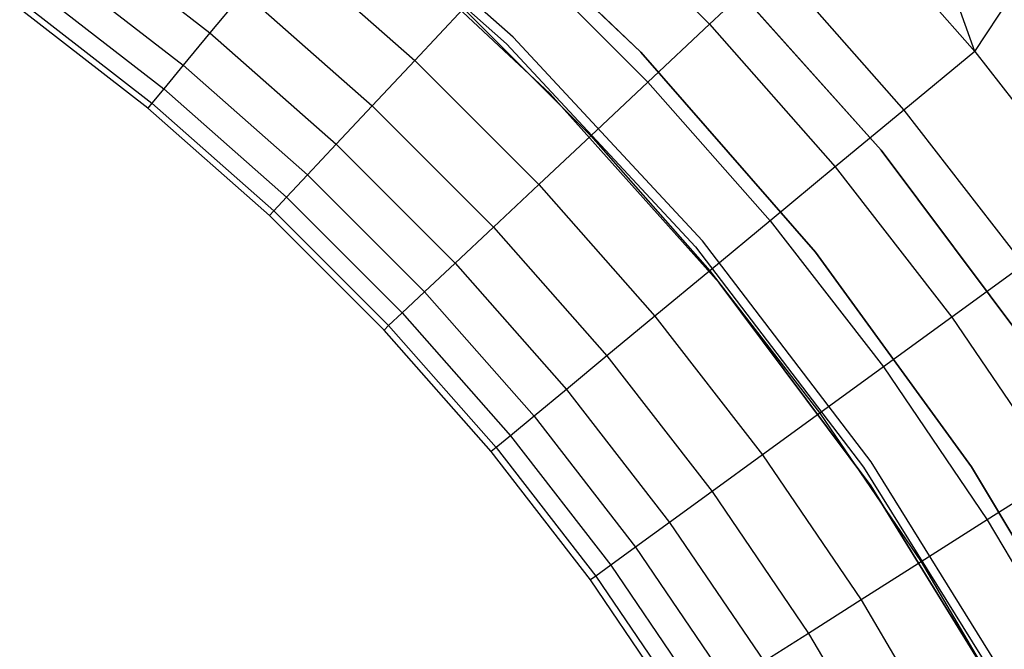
# Model space of a CAD drawing. Extents: x 0.1 to 23.7, y -11.8 to 11.8.
# Tile 52 of 56: x 17.1 to 20.5, y 4.9 to 7.1. Entities that reach past the tile are written whole.
import ezdxf

# ---------------------------------------------------------------- set-up
doc = ezdxf.new("R2010")
doc.units = 0
doc.header["$MEASUREMENT"] = 0
doc.layers.get('0').update_dxf_attribs({"color": 13, "linetype": 'CONTINUOUS'})

# ---------------------------------------------------------------- blocks, each defined once
blk = doc.blocks.new('NIKKI_ROUND_LED_L_60W_2_ST')
at = {"color": 0}
for p, q in [((20.3839, 6.9944, 0.0542), (20.0986, 7.7969, 0.0382)), ((20.3839, 6.9944, 0.0542), (20.0986, 7.7969, 0.0382)), ((18.0727, 7.6494, 3.8202), (18.7822, 7.0208, 3.8202)), ((18.0727, 7.6494, 3.8202), (18.7822, 7.0208, 3.8202)), ((18.0727, 7.6494, 2.5603), (18.7822, 7.0208, 2.5603)), ((18.0727, 7.6494, 2.5603), (18.7822, 7.0208, 2.5603)), ((18.8042, 7.0433, 3.8202), (18.0924, 7.674, 3.8202)), ((18.8042, 7.0433, 3.8202), (18.0924, 7.674, 3.8202)), ((18.8042, 7.0433, 2.5603), (18.0924, 7.674, 2.5603)), ((18.8042, 7.0433, 2.5603), (18.0924, 7.674, 2.5603)), ((18.5857, 7.6191, 2.2156), (19.2419, 6.9917, 2.2156)), ((19.2419, 6.9917, 2.0188), (18.5857, 7.6191, 2.0188)), ((19.2419, 6.9917, 2.0188), (18.5857, 7.6191, 2.0188)), ((18.5857, 7.6191, 2.2156), (19.2419, 6.9917, 2.2156)), ((19.0163, 7.547, 0.2112), (19.4762, 7.0871, 0.2112)), ((19.0163, 7.547, 0.2112), (19.4762, 7.0871, 0.2112)), ((19.9281, 7.5115, 0.0542), (20.3839, 6.9944, 0.0542)), ((19.9281, 7.5115, 0.0542), (20.3839, 6.9944, 0.0542)), ((17.3129, 7.4101, 1.2378), (17.7676, 7.0575, 1.2378)), ((17.3129, 7.4101, 1.2378), (17.7676, 7.0575, 1.2378)), ((18.2988, 7.4412, 2.7178), (18.9315, 6.8491, 2.7178)), ((18.9315, 6.8491, 2.6784), (18.2988, 7.4412, 2.6784)), ((18.2988, 7.4412, 2.7178), (18.9315, 6.8491, 2.7178)), ((18.9315, 6.8491, 2.6784), (18.2988, 7.4412, 2.6784)), ((18.0183, 7.3605, 0.7336), (18.4684, 6.9636, 0.7336)), ((18.0183, 7.3605, 0.7336), (18.4684, 6.9636, 0.7336)), ((20.0635, 6.6569, 2.2156), (19.4433, 7.3497, 2.2156)), ((19.4433, 7.3497, 2.0188), (20.0635, 6.6569, 2.0188)), ((20.0635, 6.6569, 2.2156), (19.4433, 7.3497, 2.2156)), ((19.4433, 7.3497, 2.0188), (20.0635, 6.6569, 2.0188)), ((18.8184, 7.3363, 0.3495), (19.2655, 6.8893, 0.3495)), ((18.8184, 7.3363, 0.3495), (19.2655, 6.8893, 0.3495)), ((17.2286, 7.294, 1.5243), (17.6761, 6.9469, 1.5243)), ((17.2286, 7.294, 1.5243), (17.6761, 6.9469, 1.5243)), ((19.6983, 7.2958, 0.1122), (19.4762, 7.0871, 0.2112)), ((19.6983, 7.2958, 0.1122), (19.4762, 7.0871, 0.2112)), ((19.6983, 7.2958, 0.1122), (20.1411, 6.7935, 0.1122)), ((19.6983, 7.2958, 0.1122), (20.1411, 6.7935, 0.1122)), ((20.3839, 6.9944, 0.0542), (20.5675, 7.2739, 0.0382)), ((20.3839, 6.9944, 0.0542), (20.5675, 7.2739, 0.0382)), ((17.1671, 7.2095, 1.8272), (17.6095, 6.8664, 1.8272)), ((17.1671, 7.2095, 1.8272), (17.6095, 6.8664, 1.8272)), ((17.8823, 7.1961, 0.9727), (17.7676, 7.0575, 1.2378)), ((17.8823, 7.1961, 0.9727), (17.7676, 7.0575, 1.2378)), ((17.8823, 7.1961, 0.9727), (18.3224, 6.8081, 0.9727)), ((17.8823, 7.1961, 0.9727), (18.3224, 6.8081, 0.9727)), ((17.5549, 6.8004, 2.461), (17.1168, 7.1403, 2.461)), ((17.5549, 6.8004, 2.461), (17.1168, 7.1403, 2.461)), ((17.1297, 7.1579, 2.1413), (17.5689, 6.8173, 2.1413)), ((17.1297, 7.1579, 2.1413), (17.5689, 6.8173, 2.1413)), ((18.6347, 7.1407, 0.5246), (18.4684, 6.9636, 0.7336)), ((18.6347, 7.1407, 0.5246), (18.4684, 6.9636, 0.7336)), ((18.6347, 7.1407, 0.5246), (19.0698, 6.7056, 0.5246)), ((18.6347, 7.1407, 0.5246), (19.0698, 6.7056, 0.5246)), ((19.4762, 7.0871, 0.2112), (19.2655, 6.8893, 0.3495)), ((19.4762, 7.0871, 0.2112), (19.2655, 6.8893, 0.3495)), ((19.4762, 7.0871, 0.2112), (19.9063, 6.5993, 0.2112)), ((19.4762, 7.0871, 0.2112), (19.9063, 6.5993, 0.2112)), ((17.7676, 7.0575, 1.2378), (17.6761, 6.9469, 1.5243)), ((17.7676, 7.0575, 1.2378), (17.6761, 6.9469, 1.5243)), ((17.7676, 7.0575, 1.2378), (18.1992, 6.6769, 1.2378)), ((17.7676, 7.0575, 1.2378), (18.1992, 6.6769, 1.2378)), ((19.4519, 6.3469, 3.8202), (18.8042, 7.0433, 3.8202)), ((18.8042, 7.0433, 3.8202), (18.8042, 7.0433, 2.5603)), ((19.4519, 6.3469, 3.8202), (18.8042, 7.0433, 3.8202)), ((19.4519, 6.3469, 2.5603), (18.8042, 7.0433, 2.5603)), ((18.8042, 7.0433, 3.8202), (18.8042, 7.0433, 2.5603)), ((19.4519, 6.3469, 2.5603), (18.8042, 7.0433, 2.5603)), ((18.7822, 7.0208, 3.8202), (19.4279, 6.3266, 3.8202)), ((18.7822, 7.0208, 3.8202), (19.4279, 6.3266, 3.8202)), ((18.7822, 7.0208, 3.8202), (18.7822, 7.0208, 2.5603)), ((18.7822, 7.0208, 2.5603), (19.4279, 6.3266, 2.5603)), ((18.7822, 7.0208, 3.8202), (18.7822, 7.0208, 2.5603)), ((18.7822, 7.0208, 2.5603), (19.4279, 6.3266, 2.5603)), ((19.2419, 6.9917, 2.2156), (19.8392, 6.3081, 2.2156)), ((19.8392, 6.3081, 2.0188), (19.2419, 6.9917, 2.0188)), ((19.2419, 6.9917, 2.0188), (19.2419, 6.9917, 2.2156)), ((19.2419, 6.9917, 2.0188), (19.2419, 6.9917, 2.2156)), ((19.8392, 6.3081, 2.0188), (19.2419, 6.9917, 2.0188)), ((19.2419, 6.9917, 2.2156), (19.8392, 6.3081, 2.2156)), ((20.3839, 6.9944, 0.0542), (20.1411, 6.7935, 0.1122)), ((20.3839, 6.9944, 0.0542), (20.1411, 6.7935, 0.1122)), ((20.3839, 6.9944, 0.0542), (20.8064, 6.4497, 0.0542)), ((20.3839, 6.9944, 0.0542), (20.8064, 6.4497, 0.0542)), ((17.6761, 6.9469, 1.5243), (17.6095, 6.8664, 1.8272)), ((17.6761, 6.9469, 1.5243), (17.6095, 6.8664, 1.8272)), ((17.6761, 6.9469, 1.5243), (18.101, 6.5723, 1.5243)), ((17.6761, 6.9469, 1.5243), (18.101, 6.5723, 1.5243)), ((18.4684, 6.9636, 0.7336), (18.3224, 6.8081, 0.9727)), ((18.4684, 6.9636, 0.7336), (18.3224, 6.8081, 0.9727)), ((18.4684, 6.9636, 0.7336), (18.8928, 6.5393, 0.7336)), ((18.4684, 6.9636, 0.7336), (18.8928, 6.5393, 0.7336)), ((19.2655, 6.8893, 0.3495), (19.0698, 6.7056, 0.5246)), ((19.2655, 6.8893, 0.3495), (19.0698, 6.7056, 0.5246)), ((19.2655, 6.8893, 0.3495), (19.6836, 6.415, 0.3495)), ((19.2655, 6.8893, 0.3495), (19.6836, 6.415, 0.3495)), ((17.6095, 6.8664, 1.8272), (17.5689, 6.8173, 2.1413)), ((17.6095, 6.8664, 1.8272), (17.5689, 6.8173, 2.1413)), ((17.6095, 6.8664, 1.8272), (18.0294, 6.4961, 1.8272)), ((17.6095, 6.8664, 1.8272), (18.0294, 6.4961, 1.8272)), ((18.9315, 6.8491, 2.7178), (18.9315, 6.8491, 2.6784)), ((18.9315, 6.8491, 2.7178), (19.5094, 6.2035, 2.7178)), ((19.5094, 6.2035, 2.6784), (18.9315, 6.8491, 2.6784)), ((18.9315, 6.8491, 2.7178), (18.9315, 6.8491, 2.6784)), ((18.9315, 6.8491, 2.7178), (19.5094, 6.2035, 2.7178)), ((19.5094, 6.2035, 2.6784), (18.9315, 6.8491, 2.6784)), ((17.5689, 6.8173, 2.1413), (17.5549, 6.8004, 2.461)), ((17.5689, 6.8173, 2.1413), (17.5549, 6.8004, 2.461)), ((17.5689, 6.8173, 2.1413), (17.9858, 6.4497, 2.1413)), ((17.5689, 6.8173, 2.1413), (17.9858, 6.4497, 2.1413)), ((18.3224, 6.8081, 0.9727), (18.1992, 6.6769, 1.2378)), ((18.3224, 6.8081, 0.9727), (18.1992, 6.6769, 1.2378)), ((18.3224, 6.8081, 0.9727), (18.7373, 6.3933, 0.9727)), ((18.3224, 6.8081, 0.9727), (18.7373, 6.3933, 0.9727)), ((17.9709, 6.4338, 2.461), (17.5549, 6.8004, 2.461)), ((17.9709, 6.4338, 2.461), (17.5549, 6.8004, 2.461)), ((20.1411, 6.7935, 0.1122), (19.9063, 6.5993, 0.2112)), ((20.1411, 6.7935, 0.1122), (19.9063, 6.5993, 0.2112)), ((20.1411, 6.7935, 0.1122), (20.5515, 6.2645, 0.1122)), ((20.1411, 6.7935, 0.1122), (20.5515, 6.2645, 0.1122)), ((19.0698, 6.7056, 0.5246), (18.8928, 6.5393, 0.7336)), ((19.0698, 6.7056, 0.5246), (18.8928, 6.5393, 0.7336)), ((19.0698, 6.7056, 0.5246), (19.4768, 6.244, 0.5246)), ((19.0698, 6.7056, 0.5246), (19.4768, 6.244, 0.5246)), ((18.1992, 6.6769, 1.2378), (18.101, 6.5723, 1.5243)), ((18.1992, 6.6769, 1.2378), (18.101, 6.5723, 1.5243)), ((18.1992, 6.6769, 1.2378), (18.6061, 6.2701, 1.2378)), ((18.1992, 6.6769, 1.2378), (18.6061, 6.2701, 1.2378)), ((20.62, 5.9119, 2.2156), (20.0635, 6.6569, 2.2156)), ((20.0635, 6.6569, 2.0188), (20.62, 5.9119, 2.0188)), ((20.0635, 6.6569, 2.2156), (20.0635, 6.6569, 2.0188)), ((20.62, 5.9119, 2.2156), (20.0635, 6.6569, 2.2156)), ((20.0635, 6.6569, 2.0188), (20.62, 5.9119, 2.0188)), ((20.0635, 6.6569, 2.2156), (20.0635, 6.6569, 2.0188)), ((18.101, 6.5723, 1.5243), (18.0294, 6.4961, 1.8272)), ((18.101, 6.5723, 1.5243), (18.0294, 6.4961, 1.8272)), ((18.101, 6.5723, 1.5243), (18.5015, 6.1718, 1.5243)), ((18.101, 6.5723, 1.5243), (18.5015, 6.1718, 1.5243)), ((19.9063, 6.5993, 0.2112), (19.6836, 6.415, 0.3495)), ((19.9063, 6.5993, 0.2112), (19.6836, 6.415, 0.3495)), ((19.9063, 6.5993, 0.2112), (20.3049, 6.0854, 0.2112)), ((19.9063, 6.5993, 0.2112), (20.3049, 6.0854, 0.2112)), ((18.8928, 6.5393, 0.7336), (18.7373, 6.3933, 0.9727)), ((18.8928, 6.5393, 0.7336), (18.7373, 6.3933, 0.9727)), ((18.8928, 6.5393, 0.7336), (19.2896, 6.0891, 0.7336)), ((18.8928, 6.5393, 0.7336), (19.2896, 6.0891, 0.7336)), ((18.0294, 6.4961, 1.8272), (17.9858, 6.4497, 2.1413)), ((18.0294, 6.4961, 1.8272), (17.9858, 6.4497, 2.1413)), ((18.0294, 6.4961, 1.8272), (18.4253, 6.1003, 1.8272)), ((18.0294, 6.4961, 1.8272), (18.4253, 6.1003, 1.8272)), ((17.9858, 6.4497, 2.1413), (17.9709, 6.4338, 2.461)), ((17.9858, 6.4497, 2.1413), (17.9709, 6.4338, 2.461)), ((18.3629, 6.0417, 2.461), (17.9709, 6.4338, 2.461)), ((18.3629, 6.0417, 2.461), (17.9709, 6.4338, 2.461)), ((17.9858, 6.4497, 2.1413), (18.3788, 6.0567, 2.1413)), ((17.9858, 6.4497, 2.1413), (18.3788, 6.0567, 2.1413)), ((19.6836, 6.415, 0.3495), (19.4768, 6.244, 0.5246)), ((19.6836, 6.415, 0.3495), (19.4768, 6.244, 0.5246)), ((19.6836, 6.415, 0.3495), (20.0711, 5.9155, 0.3495)), ((19.6836, 6.415, 0.3495), (20.0711, 5.9155, 0.3495)), ((18.7373, 6.3933, 0.9727), (18.6061, 6.2701, 1.2378)), ((18.7373, 6.3933, 0.9727), (18.6061, 6.2701, 1.2378)), ((18.7373, 6.3933, 0.9727), (19.1253, 5.9532, 0.9727)), ((18.7373, 6.3933, 0.9727), (19.1253, 5.9532, 0.9727)), ((20.0294, 5.5912, 3.8202), (19.4519, 6.3469, 3.8202)), ((19.4519, 6.3469, 3.8202), (19.4519, 6.3469, 2.5603)), ((20.0294, 5.5912, 3.8202), (19.4519, 6.3469, 3.8202)), ((20.0294, 5.5912, 2.5603), (19.4519, 6.3469, 2.5603)), ((19.4519, 6.3469, 3.8202), (19.4519, 6.3469, 2.5603)), ((20.0294, 5.5912, 2.5603), (19.4519, 6.3469, 2.5603)), ((19.4279, 6.3266, 3.8202), (20.0034, 5.5733, 3.8202)), ((19.4279, 6.3266, 3.8202), (20.0034, 5.5733, 3.8202)), ((19.4279, 6.3266, 3.8202), (19.4279, 6.3266, 2.5603)), ((19.4279, 6.3266, 2.5603), (20.0034, 5.5733, 2.5603)), ((19.4279, 6.3266, 3.8202), (19.4279, 6.3266, 2.5603)), ((19.4279, 6.3266, 2.5603), (20.0034, 5.5733, 2.5603)), ((19.8392, 6.3081, 2.2156), (20.3728, 5.5736, 2.2156)), ((20.3728, 5.5736, 2.0188), (19.8392, 6.3081, 2.0188)), ((19.8392, 6.3081, 2.0188), (19.8392, 6.3081, 2.2156)), ((19.8392, 6.3081, 2.0188), (19.8392, 6.3081, 2.2156)), ((20.3728, 5.5736, 2.0188), (19.8392, 6.3081, 2.0188)), ((19.8392, 6.3081, 2.2156), (20.3728, 5.5736, 2.2156)), ((18.6061, 6.2701, 1.2378), (18.5015, 6.1718, 1.5243)), ((18.6061, 6.2701, 1.2378), (18.5015, 6.1718, 1.5243)), ((18.6061, 6.2701, 1.2378), (18.9866, 5.8384, 1.2378)), ((18.6061, 6.2701, 1.2378), (18.9866, 5.8384, 1.2378)), ((20.5515, 6.2645, 0.1122), (20.3049, 6.0854, 0.2112)), ((20.5515, 6.2645, 0.1122), (20.3049, 6.0854, 0.2112)), ((19.4768, 6.244, 0.5246), (19.2896, 6.0891, 0.7336)), ((19.4768, 6.244, 0.5246), (19.2896, 6.0891, 0.7336)), ((19.4768, 6.244, 0.5246), (19.854, 5.7577, 0.5246)), ((19.4768, 6.244, 0.5246), (19.854, 5.7577, 0.5246)), ((19.5094, 6.2035, 2.7178), (19.5094, 6.2035, 2.6784)), ((19.5094, 6.2035, 2.7178), (20.028, 5.5092, 2.7178)), ((20.028, 5.5092, 2.6784), (19.5094, 6.2035, 2.6784)), ((19.5094, 6.2035, 2.7178), (19.5094, 6.2035, 2.6784)), ((19.5094, 6.2035, 2.7178), (20.028, 5.5092, 2.7178)), ((20.028, 5.5092, 2.6784), (19.5094, 6.2035, 2.6784)), ((18.5015, 6.1718, 1.5243), (18.4253, 6.1003, 1.8272)), ((18.5015, 6.1718, 1.5243), (18.4253, 6.1003, 1.8272)), ((18.5015, 6.1718, 1.5243), (18.876, 5.747, 1.5243)), ((18.5015, 6.1718, 1.5243), (18.876, 5.747, 1.5243)), ((18.4253, 6.1003, 1.8272), (18.3788, 6.0567, 2.1413)), ((18.4253, 6.1003, 1.8272), (18.3788, 6.0567, 2.1413)), ((18.4253, 6.1003, 1.8272), (18.7955, 5.6803, 1.8272)), ((18.4253, 6.1003, 1.8272), (18.7955, 5.6803, 1.8272)), ((19.2896, 6.0891, 0.7336), (19.1253, 5.9532, 0.9727)), ((19.2896, 6.0891, 0.7336), (19.1253, 5.9532, 0.9727)), ((19.2896, 6.0891, 0.7336), (19.6574, 5.6149, 0.7336)), ((19.2896, 6.0891, 0.7336), (19.6574, 5.6149, 0.7336)), ((20.3049, 6.0854, 0.2112), (20.0711, 5.9155, 0.3495)), ((20.3049, 6.0854, 0.2112), (20.0711, 5.9155, 0.3495)), ((20.3049, 6.0854, 0.2112), (20.6705, 5.5474, 0.2112)), ((20.3049, 6.0854, 0.2112), (20.6705, 5.5474, 0.2112)), ((18.3788, 6.0567, 2.1413), (18.3629, 6.0417, 2.461)), ((18.3788, 6.0567, 2.1413), (18.3629, 6.0417, 2.461)), ((18.7296, 5.6258, 2.461), (18.3629, 6.0417, 2.461)), ((18.7296, 5.6258, 2.461), (18.3629, 6.0417, 2.461)), ((18.3788, 6.0567, 2.1413), (18.7464, 5.6397, 2.1413)), ((18.3788, 6.0567, 2.1413), (18.7464, 5.6397, 2.1413)), ((19.1253, 5.9532, 0.9727), (18.9866, 5.8384, 1.2378)), ((19.1253, 5.9532, 0.9727), (18.9866, 5.8384, 1.2378)), ((19.1253, 5.9532, 0.9727), (19.4849, 5.4896, 0.9727)), ((19.1253, 5.9532, 0.9727), (19.4849, 5.4896, 0.9727)), ((20.0711, 5.9155, 0.3495), (19.854, 5.7577, 0.5246)), ((20.0711, 5.9155, 0.3495), (19.854, 5.7577, 0.5246)), ((20.0711, 5.9155, 0.3495), (20.4264, 5.3925, 0.3495)), ((20.0711, 5.9155, 0.3495), (20.4264, 5.3925, 0.3495)), ((18.9866, 5.8384, 1.2378), (18.876, 5.747, 1.5243)), ((18.9866, 5.8384, 1.2378), (18.876, 5.747, 1.5243)), ((18.9866, 5.8384, 1.2378), (19.3393, 5.3838, 1.2378)), ((18.9866, 5.8384, 1.2378), (19.3393, 5.3838, 1.2378)), ((18.876, 5.747, 1.5243), (18.7955, 5.6803, 1.8272)), ((18.876, 5.747, 1.5243), (18.7955, 5.6803, 1.8272)), ((18.876, 5.747, 1.5243), (19.2232, 5.2994, 1.5243)), ((18.876, 5.747, 1.5243), (19.2232, 5.2994, 1.5243)), ((19.854, 5.7577, 0.5246), (19.6574, 5.6149, 0.7336)), ((19.854, 5.7577, 0.5246), (19.6574, 5.6149, 0.7336)), ((19.854, 5.7577, 0.5246), (20.1999, 5.2488, 0.5246)), ((19.854, 5.7577, 0.5246), (20.1999, 5.2488, 0.5246)), ((18.7955, 5.6803, 1.8272), (18.7464, 5.6397, 2.1413)), ((18.7955, 5.6803, 1.8272), (18.7464, 5.6397, 2.1413)), ((18.7955, 5.6803, 1.8272), (19.1386, 5.238, 1.8272)), ((18.7955, 5.6803, 1.8272), (19.1386, 5.238, 1.8272)), ((18.7464, 5.6397, 2.1413), (18.7296, 5.6258, 2.461)), ((18.7464, 5.6397, 2.1413), (18.7296, 5.6258, 2.461)), ((19.0694, 5.1877, 2.461), (18.7296, 5.6258, 2.461)), ((19.0694, 5.1877, 2.461), (18.7296, 5.6258, 2.461)), ((18.7464, 5.6397, 2.1413), (19.0871, 5.2005, 2.1413)), ((18.7464, 5.6397, 2.1413), (19.0871, 5.2005, 2.1413)), ((19.6574, 5.6149, 0.7336), (19.4849, 5.4896, 0.9727)), ((19.6574, 5.6149, 0.7336), (19.4849, 5.4896, 0.9727)), ((19.6574, 5.6149, 0.7336), (19.9947, 5.1186, 0.7336)), ((19.6574, 5.6149, 0.7336), (19.9947, 5.1186, 0.7336)), ((20.5312, 4.7833, 3.8202), (20.0294, 5.5912, 3.8202)), ((20.0294, 5.5912, 3.8202), (20.0294, 5.5912, 2.5603)), ((20.5312, 4.7833, 3.8202), (20.0294, 5.5912, 3.8202)), ((20.5312, 4.7833, 2.5603), (20.0294, 5.5912, 2.5603)), ((20.0294, 5.5912, 3.8202), (20.0294, 5.5912, 2.5603)), ((20.5312, 4.7833, 2.5603), (20.0294, 5.5912, 2.5603)), ((20.0034, 5.5733, 3.8202), (20.5037, 4.768, 3.8202)), ((20.0034, 5.5733, 3.8202), (20.5037, 4.768, 3.8202)), ((20.0034, 5.5733, 3.8202), (20.0034, 5.5733, 2.5603)), ((20.0034, 5.5733, 2.5603), (20.5037, 4.768, 2.5603)), ((20.0034, 5.5733, 3.8202), (20.0034, 5.5733, 2.5603)), ((20.0034, 5.5733, 2.5603), (20.5037, 4.768, 2.5603)), ((20.3728, 5.5736, 2.2156), (20.8384, 4.7943, 2.2156)), ((20.8384, 4.7943, 2.0188), (20.3728, 5.5736, 2.0188)), ((20.3728, 5.5736, 2.0188), (20.3728, 5.5736, 2.2156)), ((20.3728, 5.5736, 2.0188), (20.3728, 5.5736, 2.2156)), ((20.8384, 4.7943, 2.0188), (20.3728, 5.5736, 2.0188)), ((20.3728, 5.5736, 2.2156), (20.8384, 4.7943, 2.2156)), ((20.6705, 5.5474, 0.2112), (20.4264, 5.3925, 0.3495)), ((20.6705, 5.5474, 0.2112), (20.4264, 5.3925, 0.3495)), ((19.4849, 5.4896, 0.9727), (19.3393, 5.3838, 1.2378)), ((19.4849, 5.4896, 0.9727), (19.3393, 5.3838, 1.2378)), ((19.4849, 5.4896, 0.9727), (19.8146, 5.0043, 0.9727)), ((19.4849, 5.4896, 0.9727), (19.8146, 5.0043, 0.9727)), ((20.028, 5.5092, 2.7178), (20.028, 5.5092, 2.6784)), ((20.028, 5.5092, 2.7178), (20.4832, 4.7719, 2.7178)), ((20.4832, 4.7719, 2.6784), (20.028, 5.5092, 2.6784)), ((20.028, 5.5092, 2.7178), (20.028, 5.5092, 2.6784)), ((20.028, 5.5092, 2.7178), (20.4832, 4.7719, 2.7178)), ((20.4832, 4.7719, 2.6784), (20.028, 5.5092, 2.6784)), ((20.4264, 5.3925, 0.3495), (20.1999, 5.2488, 0.5246)), ((20.4264, 5.3925, 0.3495), (20.1999, 5.2488, 0.5246)), ((20.4264, 5.3925, 0.3495), (20.7483, 4.8484, 0.3495)), ((20.4264, 5.3925, 0.3495), (20.7483, 4.8484, 0.3495)), ((19.3393, 5.3838, 1.2378), (19.2232, 5.2994, 1.5243)), ((19.3393, 5.3838, 1.2378), (19.2232, 5.2994, 1.5243)), ((19.3393, 5.3838, 1.2378), (19.6627, 4.9079, 1.2378)), ((19.3393, 5.3838, 1.2378), (19.6627, 4.9079, 1.2378)), ((19.2232, 5.2994, 1.5243), (19.1386, 5.238, 1.8272)), ((19.2232, 5.2994, 1.5243), (19.1386, 5.238, 1.8272)), ((19.2232, 5.2994, 1.5243), (19.5415, 4.831, 1.5243)), ((19.2232, 5.2994, 1.5243), (19.5415, 4.831, 1.5243)), ((19.1386, 5.238, 1.8272), (19.0871, 5.2005, 2.1413)), ((19.1386, 5.238, 1.8272), (19.0871, 5.2005, 2.1413)), ((19.1386, 5.238, 1.8272), (19.4533, 4.775, 1.8272)), ((19.1386, 5.238, 1.8272), (19.4533, 4.775, 1.8272)), ((20.1999, 5.2488, 0.5246), (19.9947, 5.1186, 0.7336)), ((20.1999, 5.2488, 0.5246), (19.9947, 5.1186, 0.7336)), ((20.1999, 5.2488, 0.5246), (20.5131, 4.7191, 0.5246)), ((20.1999, 5.2488, 0.5246), (20.5131, 4.7191, 0.5246)), ((19.0871, 5.2005, 2.1413), (19.0694, 5.1877, 2.461)), ((19.0871, 5.2005, 2.1413), (19.0694, 5.1877, 2.461)), ((19.3811, 4.7291, 2.461), (19.0694, 5.1877, 2.461)), ((19.3811, 4.7291, 2.461), (19.0694, 5.1877, 2.461)), ((19.0871, 5.2005, 2.1413), (19.3995, 4.7408, 2.1413)), ((19.0871, 5.2005, 2.1413), (19.3995, 4.7408, 2.1413)), ((19.9947, 5.1186, 0.7336), (19.8146, 5.0043, 0.9727)), ((19.9947, 5.1186, 0.7336), (19.8146, 5.0043, 0.9727)), ((19.9947, 5.1186, 0.7336), (20.3002, 4.602, 0.7336)), ((19.9947, 5.1186, 0.7336), (20.3002, 4.602, 0.7336)), ((19.8146, 5.0043, 0.9727), (19.6627, 4.9079, 1.2378)), ((19.8146, 5.0043, 0.9727), (19.6627, 4.9079, 1.2378)), ((19.8146, 5.0043, 0.9727), (20.1133, 4.4993, 0.9727)), ((19.8146, 5.0043, 0.9727), (20.1133, 4.4993, 0.9727))]:
    blk.add_line(p, q, dxfattribs=at)

msp = doc.modelspace()

# ---------------------------------------------------------------- block references
at = {"color": 0}
msp.add_blockref('NIKKI_ROUND_LED_L_60W_2_ST', (0, 0), dxfattribs=at)

doc.saveas('drawing.dxf')
